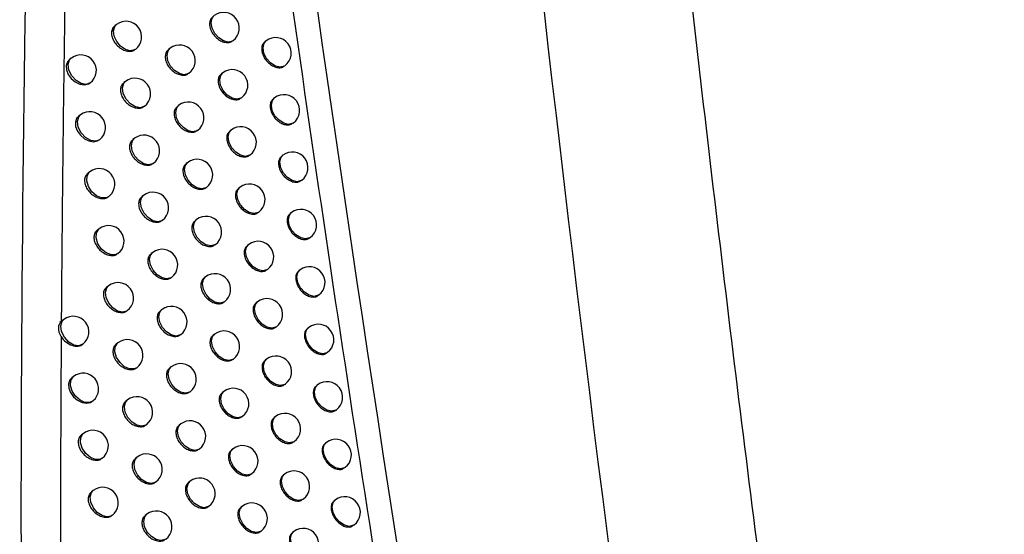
# Model space of a CAD drawing. Header units: millimetres. Extents: x 15231 to 16570, y 10019 to 11489.
# Tile 82 of 206: x 16370 to 16401, y 10282 to 10298. Entities that reach past the tile are written whole.
import ezdxf

# ---------------------------------------------------------------- set-up
doc = ezdxf.new("R2010")
doc.units = ezdxf.units.MM

msp = doc.modelspace()

# ---------------------------------------------------------------- linework, layer by layer
at = {"color": 7, "linetype": 'Continuous', "lineweight": 25}
for p, q in [((16372.773, 10298.099), (16372.717, 10298.057)), ((16376.488, 10297.571), (16376.503, 10297.582)), ((16377.562, 10297.578), (16377.521, 10297.547)), ((16374.487, 10297.336), (16374.437, 10297.298)), ((16371.322, 10297.023), (16371.262, 10296.977)), ((16378.144, 10296.765), (16378.164, 10296.78)), ((16373.059, 10296.277), (16373.004, 10296.235)), ((16375.079, 10296.53), (16375.09, 10296.538)), ((16376.172, 10296.552), (16376.127, 10296.518)), ((16376.759, 10295.742), (16376.775, 10295.753)), ((16377.829, 10295.746), (16377.789, 10295.716)), ((16373.655, 10295.474), (16373.661, 10295.479)), ((16374.767, 10295.51), (16374.717, 10295.472)), ((16371.616, 10295.204), (16371.557, 10295.159)), ((16375.358, 10294.703), (16375.369, 10294.712)), ((16376.447, 10294.721), (16376.403, 10294.688)), ((16378.411, 10294.932), (16378.431, 10294.948)), ((16372.236, 10294.419), (16372.219, 10294.406)), ((16373.347, 10294.453), (16373.293, 10294.413)), ((16377.033, 10293.911), (16377.049, 10293.923)), ((16378.099, 10293.912), (16378.06, 10293.882)), ((16373.942, 10293.65), (16373.949, 10293.655)), ((16375.049, 10293.682), (16375.001, 10293.645)), ((16371.913, 10293.383), (16371.855, 10293.339)), ((16378.68, 10293.097), (16378.701, 10293.114)), ((16375.639, 10292.874), (16375.652, 10292.884)), ((16376.724, 10292.89), (16376.681, 10292.857)), ((16373.637, 10292.628), (16373.584, 10292.588)), ((16375.334, 10291.852), (16375.287, 10291.816)), ((16377.309, 10292.078), (16377.327, 10292.091)), ((16378.372, 10292.077), (16378.333, 10292.048)), ((16372.212, 10291.56), (16372.155, 10291.517)), ((16374.231, 10291.824), (16374.24, 10291.83)), ((16378.952, 10291.261), (16378.974, 10291.278)), ((16375.923, 10291.044), (16375.937, 10291.054)), ((16377.004, 10291.056), (16376.962, 10291.024)), ((16373.93, 10290.801), (16373.878, 10290.762)), ((16377.588, 10290.244), (16377.607, 10290.258)), ((16374.523, 10289.996), (16374.533, 10290.003)), ((16375.622, 10290.021), (16375.575, 10289.986)), ((16378.647, 10290.24), (16378.61, 10290.212)), ((16372.513, 10289.736), (16372.457, 10289.694)), ((16379.226, 10289.424), (16379.25, 10289.442)), ((16376.21, 10289.212), (16376.224, 10289.223)), ((16377.287, 10289.221), (16377.245, 10289.19)), ((16374.225, 10288.972), (16374.175, 10288.934)), ((16371.083, 10288.658), (16370.952, 10288.559)), ((16377.87, 10288.409), (16377.889, 10288.423)), ((16378.925, 10288.402), (16378.889, 10288.374)), ((16374.818, 10288.166), (16374.828, 10288.174)), ((16375.912, 10288.189), (16375.866, 10288.154)), ((16371.697, 10287.869), (16371.685, 10287.86)), ((16372.816, 10287.91), (16372.762, 10287.868)), ((16379.504, 10287.585), (16379.528, 10287.604)), ((16373.412, 10287.107), (16373.419, 10287.112)), ((16374.523, 10287.142), (16374.474, 10287.104)), ((16376.499, 10287.379), (16376.514, 10287.39)), ((16377.572, 10287.385), (16377.532, 10287.355)), ((16371.395, 10286.835), (16371.336, 10286.79)), ((16378.155, 10286.572), (16378.175, 10286.587)), ((16379.206, 10286.562), (16379.171, 10286.535)), ((16375.115, 10286.335), (16375.126, 10286.344)), ((16376.205, 10286.354), (16376.16, 10286.321)), ((16373.122, 10286.082), (16373.069, 10286.042)), ((16376.791, 10285.544), (16376.807, 10285.556)), ((16377.86, 10285.548), (16377.821, 10285.518)), ((16379.784, 10285.745), (16379.809, 10285.764)), ((16373.717, 10285.278), (16373.725, 10285.284)), ((16374.824, 10285.31), (16374.775, 10285.273)), ((16371.709, 10285.01), (16371.652, 10284.966)), ((16378.442, 10284.734), (16378.463, 10284.749)), ((16379.49, 10284.721), (16379.455, 10284.695)), ((16375.414, 10284.503), (16375.426, 10284.512)), ((16376.5, 10284.519), (16376.456, 10284.486)), ((16373.43, 10284.253), (16373.378, 10284.213)), ((16377.086, 10283.708), (16377.103, 10283.721)), ((16378.151, 10283.708), (16378.112, 10283.679)), ((16380.067, 10283.904), (16380.093, 10283.923)), ((16374.024, 10283.448), (16374.033, 10283.454)), ((16375.127, 10283.477), (16375.079, 10283.441)), ((16372.026, 10283.183), (16371.969, 10283.141)), ((16378.732, 10282.894), (16378.754, 10282.91)), ((16379.777, 10282.879), (16379.743, 10282.853)), ((16373.741, 10282.422), (16373.69, 10282.383)), ((16375.716, 10282.668), (16375.729, 10282.678)), ((16376.798, 10282.682), (16376.755, 10282.649)), ((16380.353, 10282.061), (16380.379, 10282.081)), ((16377.383, 10281.87), (16377.401, 10281.883)), ((16378.445, 10281.868), (16378.407, 10281.839))]:
    msp.add_line(p, q, dxfattribs=at)
at = {"color": 7, "linetype": 'Continuous', "lineweight": 25, "flags": 128}
for points in [[(16376.503, 10297.582), (16376.482, 10297.568), (16376.351, 10297.535), (16376.196, 10297.569), (16376.043, 10297.666), (16375.914, 10297.811), (16375.828, 10297.982), (16375.8, 10298.153), (16375.832, 10298.298), (16375.9, 10298.38)], [(16373.376, 10297.301), (16373.346, 10297.282), (16373.211, 10297.254), (16373.055, 10297.294), (16372.901, 10297.398), (16372.775, 10297.548), (16372.695, 10297.722), (16372.674, 10297.892), (16372.714, 10298.033), (16372.773, 10298.099)], [(16378.164, 10296.78), (16378.143, 10296.766), (16378.012, 10296.732), (16377.858, 10296.767), (16377.705, 10296.864), (16377.575, 10297.009), (16377.49, 10297.18), (16377.461, 10297.351), (16377.494, 10297.495), (16377.562, 10297.578)], [(16375.09, 10296.538), (16375.069, 10296.524), (16374.937, 10296.49), (16374.783, 10296.525), (16374.63, 10296.622), (16374.501, 10296.767), (16374.415, 10296.938), (16374.387, 10297.109), (16374.419, 10297.254), (16374.487, 10297.336)], [(16371.265, 10296.974), (16371.196, 10296.905), (16371.155, 10296.785), (16371.164, 10296.645), (16371.22, 10296.501), (16371.317, 10296.368), (16371.446, 10296.26), (16371.592, 10296.19), (16371.739, 10296.166), (16371.869, 10296.192), (16371.927, 10296.226), (16371.927, 10296.226)], [(16371.927, 10296.226), (16371.795, 10296.178), (16371.634, 10296.205), (16371.472, 10296.303), (16371.335, 10296.455), (16371.247, 10296.636), (16371.223, 10296.815), (16371.266, 10296.961), (16371.322, 10297.023)], [(16373.661, 10295.479), (16373.538, 10295.433), (16373.376, 10295.457), (16373.212, 10295.554), (16373.073, 10295.707), (16372.983, 10295.89), (16372.959, 10296.07), (16373.004, 10296.217), (16373.059, 10296.277)], [(16376.775, 10295.753), (16376.754, 10295.74), (16376.622, 10295.706), (16376.468, 10295.74), (16376.315, 10295.837), (16376.186, 10295.983), (16376.1, 10296.154), (16376.072, 10296.324), (16376.104, 10296.469), (16376.172, 10296.552)], [(16378.431, 10294.948), (16378.411, 10294.934), (16378.279, 10294.9), (16378.125, 10294.934), (16377.972, 10295.031), (16377.842, 10295.177), (16377.757, 10295.348), (16377.728, 10295.518), (16377.761, 10295.663), (16377.829, 10295.746)], [(16375.369, 10294.712), (16375.348, 10294.698), (16375.217, 10294.664), (16375.063, 10294.698), (16374.91, 10294.796), (16374.78, 10294.941), (16374.695, 10295.112), (16374.666, 10295.283), (16374.699, 10295.427), (16374.767, 10295.51)], [(16371.56, 10295.155), (16371.492, 10295.087), (16371.451, 10294.967), (16371.459, 10294.827), (16371.515, 10294.683), (16371.612, 10294.549), (16371.741, 10294.441), (16371.886, 10294.37), (16372.033, 10294.346), (16372.162, 10294.372), (16372.236, 10294.419), (16372.236, 10294.419)], [(16372.219, 10294.406), (16372.106, 10294.36), (16371.944, 10294.38), (16371.777, 10294.475), (16371.634, 10294.628), (16371.542, 10294.812), (16371.517, 10294.995), (16371.562, 10295.145), (16371.616, 10295.204)], [(16377.049, 10293.923), (16377.028, 10293.909), (16376.897, 10293.876), (16376.743, 10293.91), (16376.59, 10294.007), (16376.46, 10294.152), (16376.375, 10294.323), (16376.346, 10294.494), (16376.379, 10294.639), (16376.447, 10294.721)], [(16373.949, 10293.655), (16373.928, 10293.641), (16373.797, 10293.607), (16373.643, 10293.642), (16373.489, 10293.739), (16373.36, 10293.884), (16373.275, 10294.055), (16373.246, 10294.226), (16373.279, 10294.371), (16373.347, 10294.453)], [(16378.701, 10293.114), (16378.68, 10293.1), (16378.549, 10293.066), (16378.395, 10293.1), (16378.242, 10293.198), (16378.112, 10293.343), (16378.027, 10293.514), (16377.998, 10293.685), (16378.031, 10293.829), (16378.099, 10293.912)], [(16375.652, 10292.884), (16375.631, 10292.87), (16375.499, 10292.836), (16375.345, 10292.87), (16375.192, 10292.968), (16375.063, 10293.113), (16374.977, 10293.284), (16374.949, 10293.455), (16374.981, 10293.599), (16375.049, 10293.682)], [(16372.515, 10292.585), (16372.434, 10292.546), (16372.285, 10292.546), (16372.125, 10292.616), (16371.979, 10292.745), (16371.87, 10292.912), (16371.816, 10293.09), (16371.826, 10293.251), (16371.897, 10293.37), (16371.913, 10293.383)], [(16377.327, 10292.091), (16377.306, 10292.077), (16377.174, 10292.044), (16377.02, 10292.078), (16376.867, 10292.175), (16376.738, 10292.32), (16376.652, 10292.491), (16376.624, 10292.662), (16376.656, 10292.807), (16376.724, 10292.89)], [(16374.24, 10291.83), (16374.219, 10291.816), (16374.087, 10291.782), (16373.933, 10291.816), (16373.78, 10291.914), (16373.651, 10292.059), (16373.565, 10292.23), (16373.537, 10292.401), (16373.569, 10292.545), (16373.637, 10292.628)], [(16375.937, 10291.054), (16375.916, 10291.04), (16375.784, 10291.007), (16375.63, 10291.041), (16375.477, 10291.138), (16375.348, 10291.283), (16375.262, 10291.454), (16375.234, 10291.625), (16375.266, 10291.77), (16375.334, 10291.852)], [(16378.974, 10291.278), (16378.953, 10291.264), (16378.822, 10291.231), (16378.668, 10291.265), (16378.514, 10291.362), (16378.385, 10291.507), (16378.3, 10291.678), (16378.271, 10291.849), (16378.304, 10291.994), (16378.372, 10292.077)], [(16372.814, 10290.762), (16372.756, 10290.731), (16372.607, 10290.719), (16372.442, 10290.783), (16372.288, 10290.91), (16372.173, 10291.081), (16372.115, 10291.265), (16372.125, 10291.431), (16372.201, 10291.551), (16372.212, 10291.56)], [(16377.607, 10290.258), (16377.586, 10290.244), (16377.454, 10290.21), (16377.3, 10290.245), (16377.147, 10290.342), (16377.018, 10290.487), (16376.932, 10290.658), (16376.904, 10290.829), (16376.936, 10290.974), (16377.004, 10291.056)], [(16374.533, 10290.003), (16374.512, 10289.989), (16374.38, 10289.955), (16374.226, 10289.989), (16374.073, 10290.087), (16373.944, 10290.232), (16373.858, 10290.403), (16373.83, 10290.574), (16373.862, 10290.718), (16373.93, 10290.801)], [(16376.224, 10289.223), (16376.203, 10289.209), (16376.072, 10289.175), (16375.918, 10289.21), (16375.764, 10289.307), (16375.635, 10289.452), (16375.55, 10289.623), (16375.521, 10289.794), (16375.554, 10289.939), (16375.622, 10290.021)], [(16379.25, 10289.442), (16379.229, 10289.428), (16379.097, 10289.394), (16378.943, 10289.429), (16378.79, 10289.526), (16378.661, 10289.671), (16378.575, 10289.842), (16378.547, 10290.013), (16378.579, 10290.157), (16378.647, 10290.24)], [(16373.115, 10288.938), (16373.096, 10288.925), (16372.962, 10288.89), (16372.804, 10288.926), (16372.648, 10289.028), (16372.518, 10289.179), (16372.435, 10289.355), (16372.413, 10289.527), (16372.454, 10289.67), (16372.513, 10289.736)], [(16377.889, 10288.423), (16377.868, 10288.409), (16377.737, 10288.376), (16377.583, 10288.41), (16377.429, 10288.507), (16377.3, 10288.652), (16377.215, 10288.823), (16377.186, 10288.994), (16377.219, 10289.139), (16377.287, 10289.221)], [(16374.828, 10288.174), (16374.807, 10288.16), (16374.676, 10288.126), (16374.521, 10288.161), (16374.368, 10288.258), (16374.239, 10288.403), (16374.154, 10288.574), (16374.125, 10288.745), (16374.158, 10288.89), (16374.225, 10288.972)], [(16371.685, 10287.86), (16371.567, 10287.814), (16371.405, 10287.836), (16371.239, 10287.932), (16371.099, 10288.085), (16371.008, 10288.268), (16370.983, 10288.449), (16371.027, 10288.597), (16371.083, 10288.658)], [(16379.528, 10287.604), (16379.507, 10287.59), (16379.375, 10287.556), (16379.221, 10287.59), (16379.068, 10287.688), (16378.939, 10287.833), (16378.853, 10288.004), (16378.825, 10288.175), (16378.857, 10288.319), (16378.925, 10288.402)], [(16376.514, 10287.39), (16376.493, 10287.376), (16376.362, 10287.343), (16376.208, 10287.377), (16376.055, 10287.474), (16375.925, 10287.619), (16375.84, 10287.79), (16375.811, 10287.961), (16375.844, 10288.106), (16375.912, 10288.189)], [(16373.419, 10287.112), (16373.337, 10287.072), (16373.188, 10287.073), (16373.028, 10287.144), (16372.882, 10287.273), (16372.773, 10287.439), (16372.72, 10287.617), (16372.729, 10287.778), (16372.8, 10287.897), (16372.816, 10287.91)], [(16375.126, 10286.344), (16375.105, 10286.33), (16374.973, 10286.296), (16374.819, 10286.33), (16374.666, 10286.428), (16374.537, 10286.573), (16374.451, 10286.744), (16374.423, 10286.915), (16374.455, 10287.059), (16374.523, 10287.142)], [(16378.175, 10286.587), (16378.154, 10286.573), (16378.022, 10286.539), (16377.868, 10286.574), (16377.715, 10286.671), (16377.586, 10286.816), (16377.5, 10286.987), (16377.472, 10287.158), (16377.504, 10287.303), (16377.572, 10287.385)], [(16371.339, 10286.787), (16371.271, 10286.719), (16371.23, 10286.599), (16371.238, 10286.459), (16371.294, 10286.314), (16371.391, 10286.18), (16371.519, 10286.072), (16371.665, 10286.001), (16371.811, 10285.977), (16371.94, 10286.003), (16372.024, 10286.061), (16372.024, 10286.061)], [(16371.997, 10286.037), (16371.909, 10285.996), (16371.76, 10286), (16371.602, 10286.072), (16371.458, 10286.2), (16371.351, 10286.366), (16371.298, 10286.542), (16371.307, 10286.702), (16371.377, 10286.82), (16371.395, 10286.835)], [(16379.809, 10285.764), (16379.788, 10285.75), (16379.656, 10285.717), (16379.502, 10285.751), (16379.349, 10285.848), (16379.22, 10285.993), (16379.134, 10286.164), (16379.106, 10286.335), (16379.138, 10286.48), (16379.206, 10286.562)], [(16376.807, 10285.556), (16376.786, 10285.542), (16376.655, 10285.509), (16376.501, 10285.543), (16376.347, 10285.64), (16376.218, 10285.785), (16376.133, 10285.956), (16376.104, 10286.127), (16376.137, 10286.272), (16376.205, 10286.354)], [(16373.725, 10285.284), (16373.704, 10285.27), (16373.572, 10285.236), (16373.418, 10285.271), (16373.265, 10285.368), (16373.136, 10285.513), (16373.05, 10285.684), (16373.022, 10285.855), (16373.054, 10285.999), (16373.122, 10286.082)], [(16378.463, 10284.749), (16378.442, 10284.735), (16378.31, 10284.702), (16378.156, 10284.736), (16378.003, 10284.833), (16377.874, 10284.978), (16377.788, 10285.149), (16377.76, 10285.32), (16377.792, 10285.465), (16377.86, 10285.548)], [(16375.426, 10284.512), (16375.405, 10284.498), (16375.274, 10284.464), (16375.12, 10284.499), (16374.966, 10284.596), (16374.837, 10284.741), (16374.752, 10284.912), (16374.723, 10285.083), (16374.756, 10285.227), (16374.824, 10285.31)], [(16372.312, 10284.212), (16372.245, 10284.177), (16372.096, 10284.17), (16371.932, 10284.236), (16371.782, 10284.364), (16371.669, 10284.533), (16371.613, 10284.714), (16371.622, 10284.879), (16371.696, 10284.999), (16371.709, 10285.01)], [(16380.093, 10283.923), (16380.072, 10283.909), (16379.94, 10283.876), (16379.786, 10283.91), (16379.633, 10284.007), (16379.504, 10284.152), (16379.418, 10284.323), (16379.39, 10284.494), (16379.422, 10284.639), (16379.49, 10284.721)], [(16377.103, 10283.721), (16377.082, 10283.707), (16376.95, 10283.673), (16376.796, 10283.707), (16376.643, 10283.804), (16376.514, 10283.95), (16376.428, 10284.121), (16376.4, 10284.291), (16376.432, 10284.436), (16376.5, 10284.519)], [(16374.033, 10283.454), (16374.012, 10283.44), (16373.881, 10283.407), (16373.726, 10283.441), (16373.573, 10283.538), (16373.444, 10283.684), (16373.359, 10283.855), (16373.33, 10284.025), (16373.363, 10284.17), (16373.43, 10284.253)], [(16378.754, 10282.91), (16378.733, 10282.896), (16378.601, 10282.863), (16378.447, 10282.897), (16378.294, 10282.994), (16378.165, 10283.139), (16378.079, 10283.31), (16378.051, 10283.481), (16378.083, 10283.626), (16378.151, 10283.708)], [(16375.729, 10282.678), (16375.708, 10282.664), (16375.577, 10282.631), (16375.423, 10282.665), (16375.269, 10282.762), (16375.14, 10282.907), (16375.055, 10283.078), (16375.026, 10283.249), (16375.059, 10283.394), (16375.127, 10283.477)], [(16372.628, 10282.385), (16372.597, 10282.365), (16372.462, 10282.338), (16372.306, 10282.379), (16372.154, 10282.482), (16372.028, 10282.631), (16371.948, 10282.804), (16371.926, 10282.974), (16371.965, 10283.115), (16372.026, 10283.183)], [(16380.379, 10282.081), (16380.358, 10282.067), (16380.227, 10282.033), (16380.073, 10282.068), (16379.92, 10282.165), (16379.79, 10282.31), (16379.705, 10282.481), (16379.676, 10282.652), (16379.709, 10282.797), (16379.777, 10282.879)], [(16374.344, 10281.623), (16374.323, 10281.609), (16374.191, 10281.576), (16374.037, 10281.61), (16373.884, 10281.707), (16373.755, 10281.853), (16373.669, 10282.024), (16373.641, 10282.194), (16373.673, 10282.339), (16373.741, 10282.422)], [(16377.401, 10281.883), (16377.38, 10281.869), (16377.248, 10281.836), (16377.094, 10281.87), (16376.941, 10281.967), (16376.812, 10282.112), (16376.726, 10282.283), (16376.698, 10282.454), (16376.73, 10282.599), (16376.798, 10282.682)], [(16379.047, 10281.07), (16379.026, 10281.056), (16378.895, 10281.022), (16378.741, 10281.056), (16378.587, 10281.154), (16378.458, 10281.299), (16378.373, 10281.47), (16378.344, 10281.641), (16378.377, 10281.785), (16378.445, 10281.868)]]:
    msp.add_lwpolyline(points, dxfattribs=at)
at = {"color": 7, "linetype": 'Continuous', "lineweight": 25}
for centre, start, end in [((16376.202, 10297.981), 307.0492, 127.0492), ((16373.075, 10297.7), 307.0492, 127.0492), ((16377.863, 10297.179), 307.0492, 127.0492), ((16374.788, 10296.937), 307.0492, 127.0492), ((16371.624, 10296.624), 307.3044, 127.0492), ((16376.474, 10296.153), 307.0492, 127.0492), ((16373.36, 10295.878), 307.0492, 127.0492), ((16378.13, 10295.347), 307.0492, 127.0492), ((16371.918, 10294.805), 309.3071, 127.0492), ((16375.068, 10295.111), 307.0492, 127.0492), ((16376.748, 10294.322), 307.0492, 127.0492), ((16373.648, 10294.054), 307.0492, 127.0492), ((16375.35, 10293.283), 307.0492, 127.0492), ((16378.4, 10293.513), 307.0492, 127.0492), ((16372.214, 10292.984), 311.9608, 127.0492), ((16377.025, 10292.49), 307.0492, 127.0492), ((16372.214, 10292.984), 307.0492, 311.9608), ((16373.938, 10292.229), 307.0492, 127.0492), ((16378.673, 10291.677), 307.0492, 127.0492), ((16375.635, 10291.453), 307.0492, 127.0492), ((16372.513, 10291.161), 307.0492, 127.0492), ((16374.231, 10290.402), 307.0492, 127.0492), ((16377.305, 10290.657), 307.0492, 127.0492), ((16378.948, 10289.841), 307.0492, 127.0492), ((16375.923, 10289.622), 307.0492, 127.0492), ((16372.814, 10289.337), 307.0492, 127.0492), ((16377.588, 10288.822), 307.0492, 127.0492), ((16374.527, 10288.573), 307.0492, 127.0492), ((16371.384, 10288.259), 308.512, 127.0492), ((16379.227, 10288.003), 307.0492, 127.0492), ((16376.213, 10287.789), 307.0492, 127.0492), ((16373.117, 10287.511), 307.0492, 127.0492), ((16377.873, 10286.986), 307.0492, 127.0492), ((16374.825, 10286.743), 307.0492, 127.0492), ((16371.696, 10286.436), 310.9522, 127.0492), ((16379.508, 10286.163), 307.0492, 127.0492), ((16373.423, 10285.683), 307.0492, 127.0492), ((16376.506, 10285.955), 307.0492, 127.0492), ((16371.696, 10286.436), 307.0492, 310.9522), ((16378.161, 10285.148), 307.0492, 127.0492), ((16375.125, 10284.911), 307.0492, 127.0492), ((16372.01, 10284.611), 307.0492, 127.0492), ((16376.801, 10284.12), 307.0492, 127.0492), ((16379.791, 10284.322), 307.0492, 127.0492), ((16373.732, 10283.854), 307.0492, 127.0492), ((16378.452, 10283.309), 307.0492, 127.0492), ((16375.428, 10283.077), 307.0492, 127.0492), ((16372.327, 10282.784), 307.0492, 127.0492), ((16377.099, 10282.282), 307.0492, 127.0492), ((16380.078, 10282.48), 307.0492, 127.0492), ((16374.043, 10282.023), 307.0492, 127.0492), ((16378.746, 10281.469), 307.0492, 127.0492)]:
    msp.add_arc(centre, 0.5, start, end, dxfattribs=at)
for points in [[(16385.632, 10360.533), (16422.153, 10339.739), (16458.674, 10318.912), (16495.194, 10298.025)], [(16494.973, 10297.481), (16458.507, 10318.376), (16422.033, 10339.207), (16385.555, 10360.002)], [(16386.762, 10343.976), (16422.837, 10324.287), (16458.909, 10304.629), (16494.973, 10285.027)], [(16495.194, 10284.793), (16459.078, 10304.405), (16422.961, 10324.076), (16386.845, 10343.781)], [(16387.242, 10248.939), (16382.935, 10272.71), (16379.344, 10296.169), (16376.414, 10319.284)], [(16393.488, 10246.127), (16389.818, 10270.079), (16386.806, 10293.802), (16384.455, 10317.248)]]:
    msp.add_open_spline(points, degree=3, dxfattribs=at)
for points, knots in [([(16386.844, 10343.726), (16386.922, 10342.738), (16387.08, 10340.762), (16387.325, 10337.794), (16387.576, 10334.823), (16387.836, 10331.849), (16388.102, 10328.872), (16388.376, 10325.891), (16388.657, 10322.908), (16388.945, 10319.921), (16389.24, 10316.931), (16389.543, 10313.938), (16389.853, 10310.942), (16390.171, 10307.943), (16390.495, 10304.941), (16390.827, 10301.935), (16391.166, 10298.926), (16391.628, 10294.909), (16392.224, 10289.878), (16392.967, 10283.829), (16393.74, 10277.77), (16394.542, 10271.7), (16395.372, 10265.62), (16396.232, 10259.53), (16397.118, 10253.429), (16397.734, 10249.354), (16398.041, 10247.316)], [0, 0, 0, 0, 0.031233, 0.062465, 0.093696, 0.124926, 0.156156, 0.187386, 0.218616, 0.249847, 0.281078, 0.31231, 0.343544, 0.374779, 0.406016, 0.437255, 0.468497, 0.499741, 0.56229, 0.624831, 0.687364, 0.749893, 0.812419, 0.874944, 0.93747, 1, 1, 1, 1]), ([(16370.256, 10318.29), (16370.047, 10309.368), (16369.629, 10291.523), (16369.747, 10265.005), (16370.283, 10247.321), (16370.543, 10238.742)], [0, 0, 0, 0, 0.339841, 0.679707, 1, 1, 1, 1]), ([(16376.53, 10312.237), (16377.966, 10301.399), (16379.546, 10290.479), (16383.01, 10268.486), (16384.891, 10257.424), (16386.928, 10246.301)], [0, 0, 0, 0, 0.5, 0.5, 1, 1, 1, 1]), ([(16371.262, 10306.692), (16371.241, 10305.724), (16371.199, 10303.774), (16371.145, 10300.824), (16371.098, 10297.83), (16371.057, 10294.79), (16371.024, 10291.706), (16371.008, 10289.634), (16371, 10288.591)], [0, 0, 0, 0, 0.160871, 0.324059, 0.489565, 0.65739, 0.827535, 1, 1, 1, 1]), ([(16375.857, 10298.342), (16375.833, 10298.322), (16375.779, 10298.277), (16375.745, 10298.16), (16375.752, 10298.018), (16375.807, 10297.867), (16375.903, 10297.728), (16376.029, 10297.614), (16376.172, 10297.538), (16376.313, 10297.512), (16376.424, 10297.525), (16376.469, 10297.564), (16376.484, 10297.577)], [0, 0, 0, 0, 0.085407, 0.192631, 0.299651, 0.40664, 0.513785, 0.621194, 0.728836, 0.836573, 0.944237, 1, 1, 1, 1]), ([(16372.72, 10298.053), (16372.695, 10298.032), (16372.64, 10297.986), (16372.604, 10297.868), (16372.612, 10297.727), (16372.669, 10297.578), (16372.767, 10297.441), (16372.897, 10297.33), (16373.044, 10297.257), (16373.19, 10297.234), (16373.304, 10297.25), (16373.351, 10297.289), (16373.367, 10297.303)], [0, 0, 0, 0, 0.085677, 0.192663, 0.299122, 0.405483, 0.512219, 0.619617, 0.727645, 0.835987, 0.944202, 1, 1, 1, 1]), ([(16377.524, 10297.544), (16377.501, 10297.524), (16377.448, 10297.479), (16377.414, 10297.363), (16377.42, 10297.221), (16377.475, 10297.069), (16377.569, 10296.928), (16377.694, 10296.813), (16377.834, 10296.735), (16377.972, 10296.707), (16378.081, 10296.719), (16378.125, 10296.757), (16378.14, 10296.77)], [0, 0, 0, 0, 0.085302, 0.192608, 0.299826, 0.407037, 0.514325, 0.621732, 0.729234, 0.83676, 0.94424, 1, 1, 1, 1]), ([(16374.44, 10297.294), (16374.415, 10297.274), (16374.36, 10297.228), (16374.325, 10297.111), (16374.333, 10296.969), (16374.389, 10296.819), (16374.486, 10296.681), (16374.614, 10296.568), (16374.758, 10296.494), (16374.902, 10296.469), (16375.014, 10296.483), (16375.06, 10296.523), (16375.075, 10296.536)], [0, 0, 0, 0, 0.085511, 0.192644, 0.299446, 0.406187, 0.513171, 0.620576, 0.728369, 0.836341, 0.94422, 1, 1, 1, 1]), ([(16376.13, 10296.514), (16376.106, 10296.494), (16376.052, 10296.449), (16376.018, 10296.332), (16376.025, 10296.19), (16376.08, 10296.039), (16376.176, 10295.899), (16376.302, 10295.785), (16376.444, 10295.709), (16376.585, 10295.682), (16376.695, 10295.696), (16376.74, 10295.734), (16376.755, 10295.747)], [0, 0, 0, 0, 0.085384, 0.192625, 0.299687, 0.406721, 0.513896, 0.621304, 0.728917, 0.83661, 0.944236, 1, 1, 1, 1]), ([(16373.007, 10296.232), (16372.982, 10296.211), (16372.927, 10296.165), (16372.891, 10296.048), (16372.899, 10295.906), (16372.955, 10295.757), (16373.054, 10295.62), (16373.183, 10295.508), (16373.33, 10295.435), (16373.475, 10295.411), (16373.589, 10295.427), (16373.635, 10295.467), (16373.651, 10295.48)], [0, 0, 0, 0, 0.085636, 0.192656, 0.299194, 0.405642, 0.512433, 0.619831, 0.727804, 0.836061, 0.944202, 1, 1, 1, 1]), ([(16377.792, 10295.712), (16377.769, 10295.692), (16377.716, 10295.648), (16377.682, 10295.532), (16377.689, 10295.389), (16377.743, 10295.238), (16377.837, 10295.096), (16377.961, 10294.981), (16378.101, 10294.903), (16378.239, 10294.875), (16378.347, 10294.887), (16378.391, 10294.925), (16378.406, 10294.937)], [0, 0, 0, 0, 0.085287, 0.192603, 0.299846, 0.407083, 0.514387, 0.621793, 0.729277, 0.836778, 0.944237, 1, 1, 1, 1]), ([(16374.72, 10295.469), (16374.696, 10295.448), (16374.641, 10295.403), (16374.607, 10295.286), (16374.614, 10295.144), (16374.67, 10294.994), (16374.766, 10294.855), (16374.894, 10294.742), (16375.038, 10294.667), (16375.181, 10294.642), (16375.293, 10294.656), (16375.338, 10294.695), (16375.354, 10294.709)], [0, 0, 0, 0, 0.085481, 0.192638, 0.299497, 0.406302, 0.513326, 0.62073, 0.728483, 0.836395, 0.94422, 1, 1, 1, 1]), ([(16376.406, 10294.684), (16376.382, 10294.664), (16376.328, 10294.619), (16376.294, 10294.503), (16376.301, 10294.36), (16376.356, 10294.21), (16376.451, 10294.07), (16376.577, 10293.955), (16376.719, 10293.879), (16376.859, 10293.852), (16376.968, 10293.865), (16377.013, 10293.903), (16377.029, 10293.916)], [0, 0, 0, 0, 0.085363, 0.19262, 0.29972, 0.406796, 0.513997, 0.621404, 0.72899, 0.836643, 0.944235, 1, 1, 1, 1]), ([(16373.296, 10294.409), (16373.271, 10294.388), (16373.216, 10294.342), (16373.181, 10294.225), (16373.188, 10294.083), (16373.244, 10293.934), (16373.342, 10293.796), (16373.471, 10293.685), (16373.618, 10293.611), (16373.762, 10293.587), (16373.876, 10293.602), (16373.922, 10293.642), (16373.938, 10293.655)], [0, 0, 0, 0, 0.085597, 0.19265, 0.299262, 0.405791, 0.512634, 0.620032, 0.727954, 0.836132, 0.944202, 1, 1, 1, 1]), ([(16378.063, 10293.879), (16378.04, 10293.859), (16377.987, 10293.815), (16377.953, 10293.699), (16377.96, 10293.556), (16378.014, 10293.405), (16378.108, 10293.263), (16378.232, 10293.147), (16378.371, 10293.069), (16378.509, 10293.041), (16378.616, 10293.052), (16378.66, 10293.09), (16378.675, 10293.103)], [0, 0, 0, 0, 0.085273, 0.192597, 0.299862, 0.407124, 0.514442, 0.621846, 0.729313, 0.836792, 0.944233, 1, 1, 1, 1]), ([(16375.004, 10293.642), (16374.98, 10293.621), (16374.925, 10293.576), (16374.89, 10293.459), (16374.897, 10293.317), (16374.953, 10293.167), (16375.05, 10293.028), (16375.177, 10292.914), (16375.321, 10292.839), (16375.463, 10292.814), (16375.574, 10292.828), (16375.62, 10292.867), (16375.635, 10292.88)], [0, 0, 0, 0, 0.085454, 0.192633, 0.299545, 0.406408, 0.51347, 0.620873, 0.728589, 0.836445, 0.944221, 1, 1, 1, 1]), ([(16371.858, 10293.335), (16371.833, 10293.314), (16371.777, 10293.268), (16371.741, 10293.15), (16371.749, 10293.008), (16371.806, 10292.86), (16371.905, 10292.724), (16372.035, 10292.613), (16372.183, 10292.541), (16372.331, 10292.517), (16372.453, 10292.538), (16372.507, 10292.583), (16372.529, 10292.602)], [0, 0, 0, 0, 0.083872, 0.188476, 0.292491, 0.396395, 0.500716, 0.605773, 0.711541, 0.81767, 0.923671, 1, 1, 1, 1]), ([(16376.684, 10292.853), (16376.66, 10292.833), (16376.607, 10292.788), (16376.572, 10292.672), (16376.579, 10292.529), (16376.634, 10292.379), (16376.729, 10292.238), (16376.854, 10292.123), (16376.996, 10292.047), (16377.136, 10292.02), (16377.245, 10292.032), (16377.29, 10292.071), (16377.305, 10292.084)], [0, 0, 0, 0, 0.085344, 0.192616, 0.29975, 0.406865, 0.51409, 0.621496, 0.729057, 0.836674, 0.944235, 1, 1, 1, 1]), ([(16373.587, 10292.584), (16373.563, 10292.564), (16373.508, 10292.518), (16373.473, 10292.401), (16373.48, 10292.259), (16373.536, 10292.109), (16373.634, 10291.971), (16373.762, 10291.859), (16373.908, 10291.786), (16374.052, 10291.761), (16374.165, 10291.776), (16374.212, 10291.816), (16374.227, 10291.829)], [0, 0, 0, 0, 0.085561, 0.192644, 0.299325, 0.40593, 0.512823, 0.62022, 0.728093, 0.836198, 0.944202, 1, 1, 1, 1]), ([(16378.337, 10292.044), (16378.313, 10292.025), (16378.26, 10291.98), (16378.227, 10291.865), (16378.233, 10291.722), (16378.288, 10291.57), (16378.381, 10291.428), (16378.505, 10291.312), (16378.644, 10291.234), (16378.781, 10291.205), (16378.888, 10291.216), (16378.932, 10291.254), (16378.947, 10291.267)], [0, 0, 0, 0, 0.085259, 0.192592, 0.299877, 0.40716, 0.514491, 0.621893, 0.729345, 0.836804, 0.944229, 1, 1, 1, 1]), ([(16375.29, 10291.813), (16375.266, 10291.793), (16375.211, 10291.747), (16375.177, 10291.631), (16375.184, 10291.488), (16375.239, 10291.338), (16375.336, 10291.199), (16375.462, 10291.085), (16375.606, 10291.01), (16375.747, 10290.984), (16375.858, 10290.998), (16375.904, 10291.037), (16375.919, 10291.05)], [0, 0, 0, 0, 0.085428, 0.192628, 0.299589, 0.406506, 0.513603, 0.621006, 0.728687, 0.836492, 0.944222, 1, 1, 1, 1]), ([(16372.158, 10291.514), (16372.133, 10291.493), (16372.077, 10291.446), (16372.042, 10291.329), (16372.049, 10291.187), (16372.106, 10291.039), (16372.205, 10290.902), (16372.335, 10290.791), (16372.482, 10290.718), (16372.628, 10290.695), (16372.743, 10290.711), (16372.79, 10290.751), (16372.806, 10290.765)], [0, 0, 0, 0, 0.0856896, 0.1926557, 0.2990679, 0.405375, 0.5120728, 0.6194637, 0.7275206, 0.8359155, 0.9441878, 1, 1, 1, 1]), ([(16376.965, 10291.021), (16376.941, 10291.001), (16376.888, 10290.956), (16376.853, 10290.84), (16376.86, 10290.697), (16376.915, 10290.546), (16377.01, 10290.405), (16377.135, 10290.29), (16377.276, 10290.213), (16377.415, 10290.186), (16377.524, 10290.199), (16377.569, 10290.237), (16377.584, 10290.25)], [0, 0, 0, 0, 0.085326, 0.192611, 0.299777, 0.406927, 0.514175, 0.621579, 0.729117, 0.836701, 0.944233, 1, 1, 1, 1]), ([(16373.881, 10290.758), (16373.857, 10290.738), (16373.802, 10290.692), (16373.767, 10290.575), (16373.774, 10290.432), (16373.83, 10290.283), (16373.928, 10290.145), (16374.056, 10290.033), (16374.201, 10289.958), (16374.345, 10289.934), (16374.457, 10289.949), (16374.503, 10289.988), (16374.519, 10290.001)], [0, 0, 0, 0, 0.085528, 0.192639, 0.299384, 0.406061, 0.512999, 0.620395, 0.728224, 0.83626, 0.944203, 1, 1, 1, 1]), ([(16375.578, 10289.983), (16375.554, 10289.962), (16375.5, 10289.917), (16375.465, 10289.8), (16375.472, 10289.658), (16375.528, 10289.508), (16375.624, 10289.368), (16375.75, 10289.254), (16375.893, 10289.179), (16376.034, 10289.152), (16376.145, 10289.166), (16376.19, 10289.205), (16376.206, 10289.218)], [0, 0, 0, 0, 0.085404, 0.192624, 0.299629, 0.406598, 0.513726, 0.621128, 0.728778, 0.836534, 0.944222, 1, 1, 1, 1]), ([(16378.613, 10290.208), (16378.59, 10290.189), (16378.537, 10290.144), (16378.503, 10290.029), (16378.51, 10289.886), (16378.564, 10289.734), (16378.658, 10289.592), (16378.78, 10289.476), (16378.919, 10289.397), (16379.056, 10289.368), (16379.163, 10289.379), (16379.207, 10289.417), (16379.222, 10289.43)], [0, 0, 0, 0, 0.085247, 0.192588, 0.299889, 0.407191, 0.514533, 0.621933, 0.729372, 0.836813, 0.944225, 1, 1, 1, 1]), ([(16372.46, 10289.69), (16372.435, 10289.669), (16372.38, 10289.623), (16372.344, 10289.506), (16372.352, 10289.364), (16372.408, 10289.215), (16372.507, 10289.078), (16372.636, 10288.967), (16372.783, 10288.894), (16372.929, 10288.87), (16373.043, 10288.886), (16373.09, 10288.926), (16373.106, 10288.939)], [0, 0, 0, 0, 0.085647, 0.192649, 0.299142, 0.405539, 0.512293, 0.619684, 0.727685, 0.835993, 0.944187, 1, 1, 1, 1]), ([(16377.248, 10289.187), (16377.225, 10289.167), (16377.171, 10289.122), (16377.137, 10289.006), (16377.144, 10288.863), (16377.199, 10288.712), (16377.293, 10288.571), (16377.418, 10288.456), (16377.559, 10288.379), (16377.698, 10288.351), (16377.806, 10288.363), (16377.851, 10288.402), (16377.866, 10288.415)], [0, 0, 0, 0, 0.085309, 0.192606, 0.299802, 0.406984, 0.514251, 0.621655, 0.729171, 0.836725, 0.944232, 1, 1, 1, 1]), ([(16374.178, 10288.93), (16374.154, 10288.91), (16374.099, 10288.864), (16374.064, 10288.747), (16374.071, 10288.605), (16374.127, 10288.455), (16374.224, 10288.317), (16374.352, 10288.204), (16374.497, 10288.13), (16374.64, 10288.105), (16374.752, 10288.119), (16374.798, 10288.159), (16374.813, 10288.172)], [0, 0, 0, 0, 0.085497, 0.192634, 0.299439, 0.406182, 0.513163, 0.62056, 0.728346, 0.836318, 0.944204, 1, 1, 1, 1]), ([(16370.997, 10288.109), (16370.988, 10288.123), (16370.972, 10288.151), (16370.945, 10288.212), (16370.927, 10288.277), (16370.919, 10288.333), (16370.918, 10288.365), (16370.918, 10288.423), (16370.932, 10288.509), (16370.978, 10288.565), (16371, 10288.591)], [0, 0, 0, 0, 0.080968, 0.160711, 0.335366, 0.425161, 0.471151, 0.517952, 0.766135, 1, 1, 1, 1]), ([(16378.892, 10288.371), (16378.869, 10288.351), (16378.816, 10288.307), (16378.783, 10288.191), (16378.789, 10288.048), (16378.843, 10287.897), (16378.936, 10287.754), (16379.059, 10287.638), (16379.198, 10287.559), (16379.334, 10287.53), (16379.441, 10287.541), (16379.485, 10287.578), (16379.5, 10287.591)], [0, 0, 0, 0, 0.0852355, 0.1925827, 0.2998997, 0.4072177, 0.5145696, 0.6219671, 0.729394, 0.8368197, 0.9442203, 1, 1, 1, 1]), ([(16370.997, 10288.109), (16370.992, 10287.125), (16370.98, 10285.147), (16370.973, 10282.157), (16370.973, 10279.128), (16370.981, 10275.508), (16371.006, 10271.264), (16371.052, 10266.366), (16371.1, 10263.053), (16371.124, 10261.376)], [0, 0, 0, 0, 0.110782, 0.222927, 0.336436, 0.45131, 0.629589, 0.812485, 1, 1, 1, 1]), ([(16370.997, 10288.109), (16371.037, 10288.045), (16371.089, 10287.985), (16371.209, 10287.888), (16371.276, 10287.851), (16371.477, 10287.782), (16371.612, 10287.797), (16371.697, 10287.869)], [0, 0, 0, 0, 0.25, 0.25, 0.5, 0.5, 1, 1, 1, 1]), ([(16375.869, 10288.151), (16375.845, 10288.131), (16375.791, 10288.085), (16375.757, 10287.969), (16375.764, 10287.826), (16375.819, 10287.676), (16375.915, 10287.536), (16376.041, 10287.422), (16376.184, 10287.346), (16376.324, 10287.319), (16376.435, 10287.333), (16376.48, 10287.371), (16376.495, 10287.385)], [0, 0, 0, 0, 0.085382, 0.192619, 0.299667, 0.406682, 0.51384, 0.621242, 0.728862, 0.836574, 0.944223, 1, 1, 1, 1]), ([(16372.765, 10287.865), (16372.74, 10287.844), (16372.685, 10287.798), (16372.649, 10287.681), (16372.657, 10287.539), (16372.713, 10287.39), (16372.811, 10287.252), (16372.94, 10287.141), (16373.087, 10287.067), (16373.232, 10287.044), (16373.346, 10287.059), (16373.392, 10287.099), (16373.408, 10287.112)], [0, 0, 0, 0, 0.085608, 0.192643, 0.299212, 0.405692, 0.5125, 0.619891, 0.727839, 0.836066, 0.944187, 1, 1, 1, 1]), ([(16377.535, 10287.351), (16377.511, 10287.331), (16377.458, 10287.287), (16377.424, 10287.171), (16377.431, 10287.028), (16377.485, 10286.877), (16377.58, 10286.735), (16377.704, 10286.62), (16377.844, 10286.542), (16377.983, 10286.514), (16378.091, 10286.527), (16378.135, 10286.565), (16378.15, 10286.578)], [0, 0, 0, 0, 0.085294, 0.192602, 0.299824, 0.407035, 0.51432, 0.621722, 0.72922, 0.836746, 0.94423, 1, 1, 1, 1]), ([(16374.477, 10287.101), (16374.453, 10287.081), (16374.398, 10287.035), (16374.363, 10286.918), (16374.37, 10286.776), (16374.426, 10286.626), (16374.523, 10286.487), (16374.65, 10286.374), (16374.795, 10286.299), (16374.937, 10286.274), (16375.049, 10286.288), (16375.095, 10286.328), (16375.11, 10286.341)], [0, 0, 0, 0, 0.085469, 0.192629, 0.29949, 0.406296, 0.513316, 0.620713, 0.72846, 0.836373, 0.944205, 1, 1, 1, 1]), ([(16379.174, 10286.532), (16379.151, 10286.512), (16379.098, 10286.468), (16379.065, 10286.353), (16379.071, 10286.21), (16379.125, 10286.058), (16379.218, 10285.915), (16379.341, 10285.798), (16379.479, 10285.719), (16379.615, 10285.69), (16379.721, 10285.701), (16379.765, 10285.738), (16379.78, 10285.751)], [0, 0, 0, 0, 0.085225, 0.192578, 0.299908, 0.40724, 0.5146, 0.621995, 0.729412, 0.836824, 0.944215, 1, 1, 1, 1]), ([(16376.163, 10286.317), (16376.139, 10286.297), (16376.085, 10286.252), (16376.051, 10286.136), (16376.058, 10285.993), (16376.113, 10285.842), (16376.209, 10285.702), (16376.334, 10285.588), (16376.476, 10285.512), (16376.617, 10285.485), (16376.727, 10285.498), (16376.771, 10285.537), (16376.787, 10285.55)], [0, 0, 0, 0, 0.085362, 0.192615, 0.299701, 0.406759, 0.513945, 0.621346, 0.728938, 0.83661, 0.944223, 1, 1, 1, 1]), ([(16373.072, 10286.038), (16373.047, 10286.018), (16372.992, 10285.971), (16372.957, 10285.854), (16372.964, 10285.712), (16373.02, 10285.563), (16373.118, 10285.425), (16373.247, 10285.313), (16373.393, 10285.24), (16373.538, 10285.216), (16373.651, 10285.231), (16373.697, 10285.27), (16373.713, 10285.284)], [0, 0, 0, 0, 0.085572, 0.192638, 0.299278, 0.405836, 0.512695, 0.620085, 0.727983, 0.836135, 0.944188, 1, 1, 1, 1]), ([(16374.778, 10285.27), (16374.754, 10285.25), (16374.7, 10285.204), (16374.665, 10285.087), (16374.672, 10284.945), (16374.728, 10284.795), (16374.824, 10284.656), (16374.951, 10284.542), (16375.095, 10284.467), (16375.237, 10284.442), (16375.349, 10284.456), (16375.394, 10284.495), (16375.41, 10284.508)], [0, 0, 0, 0, 0.085442, 0.192624, 0.299538, 0.406401, 0.513459, 0.620855, 0.728566, 0.836423, 0.944207, 1, 1, 1, 1]), ([(16377.824, 10285.514), (16377.8, 10285.494), (16377.747, 10285.45), (16377.713, 10285.334), (16377.72, 10285.191), (16377.774, 10285.04), (16377.868, 10284.898), (16377.992, 10284.782), (16378.132, 10284.705), (16378.27, 10284.676), (16378.378, 10284.688), (16378.423, 10284.726), (16378.438, 10284.739)], [0, 0, 0, 0, 0.085279, 0.192597, 0.299843, 0.407081, 0.514382, 0.621783, 0.729263, 0.836765, 0.944228, 1, 1, 1, 1]), ([(16371.655, 10284.963), (16371.63, 10284.942), (16371.574, 10284.895), (16371.538, 10284.778), (16371.546, 10284.636), (16371.603, 10284.488), (16371.702, 10284.351), (16371.832, 10284.24), (16371.98, 10284.168), (16372.126, 10284.145), (16372.241, 10284.161), (16372.288, 10284.201), (16372.304, 10284.215)], [0, 0, 0, 0, 0.085693, 0.192648, 0.299035, 0.405314, 0.51199, 0.619375, 0.727446, 0.83587, 0.944176, 1, 1, 1, 1]), ([(16379.458, 10284.691), (16379.435, 10284.672), (16379.383, 10284.628), (16379.35, 10284.513), (16379.356, 10284.37), (16379.41, 10284.218), (16379.503, 10284.075), (16379.625, 10283.958), (16379.762, 10283.879), (16379.898, 10283.849), (16380.005, 10283.859), (16380.048, 10283.897), (16380.063, 10283.91)], [0, 0, 0, 0, 0.085215, 0.192573, 0.299915, 0.407259, 0.514625, 0.622018, 0.729425, 0.836826, 0.94421, 1, 1, 1, 1]), ([(16376.459, 10284.482), (16376.436, 10284.462), (16376.382, 10284.417), (16376.348, 10284.301), (16376.355, 10284.158), (16376.409, 10284.007), (16376.505, 10283.867), (16376.63, 10283.752), (16376.772, 10283.676), (16376.912, 10283.649), (16377.021, 10283.662), (16377.066, 10283.7), (16377.081, 10283.713)], [0, 0, 0, 0, 0.0853428, 0.1926107, 0.2997322, 0.4068299, 0.5140407, 0.621441, 0.7290084, 0.8366424, 0.9442232, 1, 1, 1, 1]), ([(16373.381, 10284.21), (16373.357, 10284.189), (16373.302, 10284.143), (16373.266, 10284.026), (16373.274, 10283.884), (16373.33, 10283.735), (16373.427, 10283.596), (16373.556, 10283.484), (16373.701, 10283.41), (16373.845, 10283.386), (16373.958, 10283.401), (16374.004, 10283.44), (16374.02, 10283.454)], [0, 0, 0, 0, 0.085538, 0.192633, 0.299339, 0.405971, 0.512877, 0.620267, 0.728119, 0.8362, 0.944189, 1, 1, 1, 1]), ([(16378.115, 10283.676), (16378.092, 10283.656), (16378.039, 10283.611), (16378.005, 10283.496), (16378.012, 10283.353), (16378.066, 10283.201), (16378.16, 10283.06), (16378.284, 10282.944), (16378.423, 10282.866), (16378.561, 10282.837), (16378.669, 10282.849), (16378.713, 10282.887), (16378.728, 10282.9)], [0, 0, 0, 0, 0.085266, 0.192593, 0.29986, 0.407121, 0.514437, 0.621837, 0.729301, 0.83678, 0.944226, 1, 1, 1, 1]), ([(16375.082, 10283.437), (16375.058, 10283.417), (16375.004, 10283.371), (16374.969, 10283.255), (16374.976, 10283.112), (16375.032, 10282.962), (16375.128, 10282.823), (16375.255, 10282.709), (16375.398, 10282.634), (16375.54, 10282.608), (16375.651, 10282.622), (16375.696, 10282.661), (16375.712, 10282.674)], [0, 0, 0, 0, 0.085418, 0.19262, 0.299582, 0.406499, 0.513591, 0.620987, 0.728665, 0.836471, 0.944208, 1, 1, 1, 1]), ([(16371.972, 10283.137), (16371.948, 10283.116), (16371.892, 10283.07), (16371.857, 10282.952), (16371.864, 10282.81), (16371.921, 10282.662), (16372.019, 10282.525), (16372.149, 10282.414), (16372.296, 10282.341), (16372.442, 10282.318), (16372.556, 10282.333), (16372.603, 10282.373), (16372.619, 10282.387)], [0, 0, 0, 0, 0.0856506, 0.192642, 0.299111, 0.4054791, 0.5122125, 0.6195974, 0.7276115, 0.8359487, 0.9441753, 1, 1, 1, 1]), ([(16379.746, 10282.85), (16379.723, 10282.83), (16379.671, 10282.787), (16379.637, 10282.671), (16379.644, 10282.528), (16379.697, 10282.376), (16379.79, 10282.233), (16379.912, 10282.116), (16380.049, 10282.036), (16380.185, 10282.006), (16380.291, 10282.017), (16380.334, 10282.054), (16380.349, 10282.067)], [0, 0, 0, 0, 0.085206, 0.192568, 0.29992, 0.407274, 0.514645, 0.622036, 0.729434, 0.836826, 0.944204, 1, 1, 1, 1]), ([(16373.693, 10282.379), (16373.669, 10282.359), (16373.614, 10282.313), (16373.579, 10282.196), (16373.586, 10282.054), (16373.642, 10281.904), (16373.739, 10281.766), (16373.867, 10281.653), (16374.012, 10281.579), (16374.156, 10281.554), (16374.268, 10281.569), (16374.314, 10281.609), (16374.33, 10281.622)], [0, 0, 0, 0, 0.0855064, 0.1926279, 0.2993968, 0.4060973, 0.513047, 0.6204375, 0.7282464, 0.8362605, 0.9441899, 1, 1, 1, 1]), ([(16376.758, 10282.646), (16376.735, 10282.626), (16376.681, 10282.581), (16376.647, 10282.465), (16376.654, 10282.322), (16376.708, 10282.171), (16376.804, 10282.03), (16376.929, 10281.916), (16377.07, 10281.839), (16377.209, 10281.811), (16377.319, 10281.824), (16377.363, 10281.863), (16377.378, 10281.876)], [0, 0, 0, 0, 0.085325, 0.192607, 0.299761, 0.406895, 0.514129, 0.621528, 0.729072, 0.836672, 0.944223, 1, 1, 1, 1]), ([(16378.41, 10281.836), (16378.386, 10281.816), (16378.334, 10281.772), (16378.3, 10281.656), (16378.306, 10281.513), (16378.36, 10281.361), (16378.454, 10281.219), (16378.577, 10281.103), (16378.717, 10281.025), (16378.854, 10280.996), (16378.961, 10281.008), (16379.005, 10281.046), (16379.02, 10281.058)], [0, 0, 0, 0, 0.085254, 0.192589, 0.299875, 0.407157, 0.514486, 0.621884, 0.729334, 0.836793, 0.944223, 1, 1, 1, 1])]:
    msp.add_open_spline(points, degree=3, knots=knots, dxfattribs=at)

doc.saveas('drawing.dxf')
